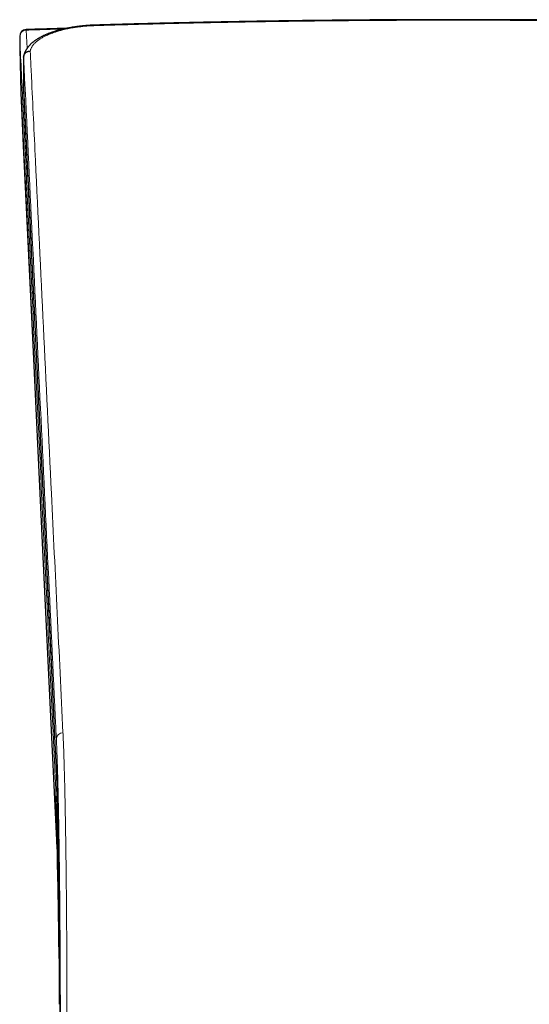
# Model space of a CAD drawing. Header units: millimetres. Extents: x 8 to 613, y 12 to 446.
# Tile 29 of 80: x 284 to 321, y 166 to 239. Entities that reach past the tile are written whole.
import ezdxf

# ---------------------------------------------------------------- set-up
doc = ezdxf.new("R2010")
doc.units = ezdxf.units.MM

msp = doc.modelspace()

# ---------------------------------------------------------------- linework, layer by layer
at = {"color": 252, "linetype": 'Continuous', "lineweight": 0}
for p, q in [((284.06, 237.918), (284.061, 237.879)), ((284.061, 237.879), (284.125, 236.536)), ((283.575, 237.409), (283.648, 233.234)), ((283.575, 237.409), (283.575, 237.409)), ((283.648, 233.219), (283.648, 233.234)), ((283.648, 233.234), (283.648, 233.234)), ((286.273, 183.295), (286.273, 183.304)), ((286.291, 177.973), (286.26, 181.49)), ((286.291, 177.973), (286.291, 177.972)), ((286.292, 177.957), (286.291, 177.973)), ((286.292, 177.955), (286.291, 177.972))]:
    msp.add_line(p, q, dxfattribs=at)
at = {"color": 7, "linetype": 'Continuous', "lineweight": 30}
for p, q in [((283.867, 235.877), (283.867, 235.873)), ((283.855, 233.62), (283.855, 233.621)), ((283.856, 233.611), (283.855, 233.62))]:
    msp.add_line(p, q, dxfattribs=at)
at = {"color": 7, "linetype": 'Continuous', "lineweight": 30, "flags": 128}
for points in [[(283.575, 237.409), (283.59, 236.517), (283.648, 233.234)], [(283.648, 233.219), (283.722, 231.688), (284.463, 216.184), (285.24, 199.946), (285.953, 185.038), (286.292, 177.957)], [(283.855, 233.611), (285.093, 207.856), (285.821, 192.7), (286.185, 185.122), (286.231, 184.175), (286.27, 183.346), (286.273, 183.295)], [(286.293, 177.936), (286.293, 177.942), (286.292, 177.955)]]:
    msp.add_lwpolyline(points, dxfattribs=at)
at = {"color": 252, "linetype": 'Continuous', "lineweight": 0, "flags": 128}
for points in [[(283.648, 233.234), (283.836, 229.307), (284.587, 213.599), (285.338, 197.893), (286.291, 177.973)], [(283.855, 233.621), (283.865, 233.421), (285.064, 208.457), (286.273, 183.304)]]:
    msp.add_lwpolyline(points, dxfattribs=at)
at = {"color": 252, "linetype": 'Continuous', "lineweight": 0}
for centre, radius, start, end in [((289.049, 238.21), 0.12, 359.77622, 18.38319), ((284.058, 237.396), 0.483, 89.67119, 178.41507), ((286.775, 185.41), 0.485, 89.35044, 177.15128), ((286.695, 181.499), 0.436, 146.18579, 180.3019), ((286.695, 181.492), 0.436, 146.20002, 180.30119), ((23.883, 171.22), 262.578, 0.29109, 2.24161)]:
    msp.add_arc(centre, radius, start, end, dxfattribs=at)
at = {"color": 7, "linetype": 'Continuous', "lineweight": 30}
for centre, radius, start, end in [((284.075, 237.418), 0.5, 91.75226, 180.99939), ((284.148, 233.243), 0.5, 180.99939, 182.73823), ((-100.15, 173.718), 386.529, 0.30618, 0.51009)]:
    msp.add_arc(centre, radius, start, end, dxfattribs=at)
msp.add_ellipse((289.355, 889.89), major_axis=(5.499, 656.515), ratio=0.000182, start_param=3.054321, end_param=3.114201, dxfattribs=at)
for points, knots in [([(289.163, 238.248), (289.158, 238.248), (289.118, 238.247), (289.044, 238.244), (288.939, 238.24), (288.834, 238.234), (288.73, 238.228), (288.625, 238.221), (288.522, 238.213), (288.418, 238.205), (288.315, 238.196), (288.213, 238.185), (288.11, 238.174), (288.008, 238.163), (287.907, 238.15), (287.805, 238.136), (287.704, 238.122), (287.604, 238.107), (287.505, 238.091), (287.406, 238.075), (287.308, 238.057), (287.21, 238.039), (287.114, 238.021), (287.019, 238.001), (286.924, 237.981), (286.83, 237.959), (286.737, 237.937), (286.644, 237.915), (286.553, 237.891), (286.462, 237.867), (286.372, 237.842), (286.284, 237.816), (286.196, 237.79), (286.11, 237.762), (286.025, 237.734), (285.941, 237.706), (285.858, 237.676), (285.776, 237.646), (285.695, 237.615), (285.616, 237.584), (285.539, 237.551), (285.463, 237.518), (285.387, 237.484), (285.312, 237.45), (285.24, 237.414), (285.168, 237.378), (285.099, 237.341), (285.031, 237.303), (284.964, 237.265), (284.899, 237.226), (284.835, 237.186), (284.772, 237.145), (284.712, 237.103), (284.654, 237.061), (284.596, 237.018), (284.541, 236.974), (284.487, 236.929), (284.436, 236.884), (284.387, 236.838), (284.339, 236.792), (284.294, 236.744), (284.251, 236.696), (284.209, 236.648), (284.171, 236.599), (284.134, 236.55), (284.1, 236.501), (284.068, 236.451), (284.039, 236.401), (284.011, 236.351), (283.986, 236.3), (283.963, 236.249), (283.943, 236.198), (283.924, 236.147), (283.908, 236.096), (283.894, 236.045), (283.882, 235.995), (283.876, 235.962), (283.873, 235.945), (283.873, 235.945)], [0, 0, 0, 0, 0.001841, 0.015312, 0.028771, 0.042246, 0.055729, 0.069188, 0.082631, 0.096066, 0.109501, 0.122941, 0.136394, 0.149866, 0.163365, 0.1769, 0.190512, 0.203956, 0.217478, 0.231047, 0.244633, 0.258198, 0.271586, 0.285152, 0.298715, 0.312283, 0.325861, 0.339458, 0.353089, 0.366765, 0.380443, 0.394127, 0.407826, 0.421555, 0.435318, 0.448955, 0.462701, 0.476528, 0.490407, 0.504302, 0.517767, 0.531745, 0.54571, 0.559671, 0.573633, 0.587601, 0.601581, 0.615579, 0.629598, 0.643645, 0.657727, 0.67206, 0.685972, 0.700013, 0.714148, 0.728341, 0.742542, 0.756347, 0.770371, 0.784299, 0.798123, 0.811838, 0.825459, 0.839022, 0.852195, 0.865298, 0.878308, 0.891204, 0.903966, 0.916578, 0.92903, 0.941311, 0.953419, 0.96535, 0.977107, 0.98868, 0.999744, 1, 1, 1, 1]), ([(342.321, 238.248), (342.036, 238.256), (341.362, 238.277), (340.297, 238.307), (339.126, 238.339), (337.957, 238.369), (336.789, 238.398), (335.619, 238.425), (334.449, 238.451), (333.276, 238.475), (332.104, 238.497), (330.931, 238.518), (329.758, 238.537), (328.584, 238.555), (327.411, 238.571), (326.237, 238.586), (325.063, 238.599), (323.889, 238.611), (322.715, 238.621), (321.541, 238.629), (320.366, 238.636), (319.192, 238.642), (318.017, 238.645), (316.842, 238.648), (315.667, 238.648), (314.492, 238.647), (313.317, 238.645), (312.141, 238.641), (310.967, 238.635), (309.792, 238.628), (308.617, 238.62), (307.443, 238.609), (306.268, 238.598), (305.094, 238.584), (303.92, 238.569), (302.747, 238.553), (301.573, 238.535), (300.4, 238.515), (299.227, 238.494), (298.054, 238.472), (296.881, 238.447), (295.709, 238.421), (294.536, 238.394), (293.366, 238.365), (292.196, 238.335), (291.028, 238.303), (290.017, 238.274), (289.395, 238.255), (289.163, 238.248)], [0, 0, 0, 0, 0.01605, 0.038097, 0.060122, 0.082124, 0.104103, 0.12608, 0.148134, 0.170191, 0.192251, 0.214315, 0.236382, 0.258452, 0.280524, 0.3026, 0.324679, 0.34676, 0.368845, 0.390932, 0.413022, 0.435114, 0.457209, 0.479306, 0.501406, 0.523509, 0.545611, 0.567711, 0.589808, 0.611903, 0.633995, 0.656085, 0.678171, 0.700255, 0.722336, 0.744414, 0.766489, 0.788562, 0.810631, 0.832697, 0.854761, 0.876821, 0.898878, 0.920932, 0.942904, 0.964887, 0.986892, 1, 1, 1, 1]), ([(287.039, 238.005), (286.734, 237.996), (285.95, 237.974), (284.957, 237.945), (284.269, 237.924), (284.06, 237.917)], [0, 0, 0, 0, 0.307104, 0.789368, 1, 1, 1, 1]), ([(283.867, 235.877), (283.868, 235.894), (283.869, 235.929), (283.88, 235.98), (283.895, 236.03), (283.918, 236.077), (283.945, 236.122), (283.978, 236.164), (284.016, 236.202), (284.058, 236.236), (284.105, 236.265), (284.154, 236.289), (284.206, 236.308), (284.256, 236.32), (284.301, 236.327), (284.333, 236.33), (284.351, 236.33), (284.356, 236.33)], [0, 0, 0, 0, 0.072838, 0.145908, 0.218746, 0.291582, 0.364651, 0.437488, 0.510354, 0.583453, 0.65632, 0.729249, 0.802411, 0.875341, 0.927887, 0.980433, 1, 1, 1, 1]), ([(286.273, 183.295), (286.274, 183.281), (286.275, 183.242), (286.279, 183.174), (286.282, 183.09), (286.286, 183.003), (286.29, 182.916), (286.294, 182.826), (286.298, 182.734), (286.301, 182.64), (286.305, 182.544), (286.309, 182.447), (286.313, 182.347), (286.316, 182.245), (286.32, 182.142), (286.324, 182.036), (286.327, 181.929), (286.331, 181.82), (286.335, 181.709), (286.338, 181.596), (286.342, 181.482), (286.345, 181.365), (286.349, 181.247), (286.352, 181.127), (286.356, 181.004), (286.36, 180.88), (286.363, 180.755), (286.366, 180.628), (286.37, 180.5), (286.373, 180.371), (286.377, 180.24), (286.38, 180.108), (286.383, 179.975), (286.386, 179.84), (286.39, 179.705), (286.393, 179.567), (286.396, 179.429), (286.399, 179.289), (286.402, 179.148), (286.405, 179.005), (286.408, 178.86), (286.411, 178.714), (286.414, 178.567), (286.417, 178.417), (286.42, 178.266), (286.423, 178.114), (286.426, 177.959), (286.429, 177.804), (286.431, 177.646), (286.434, 177.487), (286.437, 177.327), (286.44, 177.164), (286.442, 177.001), (286.445, 176.836), (286.448, 176.669), (286.45, 176.502), (286.453, 176.333), (286.455, 176.162), (286.458, 175.991), (286.46, 175.818), (286.463, 175.643), (286.465, 175.468), (286.468, 175.29), (286.47, 175.112), (286.472, 174.932), (286.475, 174.752), (286.477, 174.57), (286.479, 174.387), (286.481, 174.204), (286.483, 174.019), (286.486, 173.833), (286.488, 173.646), (286.49, 173.459), (286.492, 173.27), (286.494, 173.08), (286.496, 172.89), (286.497, 172.699), (286.499, 172.508), (286.501, 172.315), (286.503, 172.122), (286.505, 171.928), (286.506, 171.733), (286.508, 171.538), (286.51, 171.342), (286.511, 171.145), (286.513, 170.948), (286.514, 170.75), (286.516, 170.552), (286.517, 170.352), (286.519, 170.153), (286.52, 169.952), (286.521, 169.751), (286.522, 169.55), (286.524, 169.348), (286.525, 169.146), (286.526, 168.943), (286.527, 168.74), (286.528, 168.537), (286.529, 168.332), (286.53, 168.128), (286.531, 167.923), (286.532, 167.717), (286.533, 167.511), (286.534, 167.305), (286.534, 167.098), (286.535, 166.892), (286.536, 166.684), (286.536, 166.476), (286.537, 166.269), (286.538, 166.061), (286.538, 165.853), (286.539, 165.644), (286.539, 165.435), (286.54, 165.225), (286.54, 165.015), (286.54, 164.804), (286.541, 164.593), (286.541, 164.381), (286.541, 164.169), (286.541, 163.956), (286.541, 163.743), (286.541, 163.529), (286.541, 163.34), (286.541, 163.222), (286.541, 163.175)], [0, 0, 0, 0, 0.004066, 0.011912, 0.0203, 0.028447, 0.036605, 0.044775, 0.05296, 0.06116, 0.069376, 0.077617, 0.085872, 0.094129, 0.102388, 0.11065, 0.118917, 0.12719, 0.135469, 0.143756, 0.152053, 0.16036, 0.168678, 0.17701, 0.185368, 0.193742, 0.202088, 0.210409, 0.218705, 0.226978, 0.23523, 0.243463, 0.251678, 0.259877, 0.268061, 0.276232, 0.284391, 0.292522, 0.30065, 0.308787, 0.316934, 0.32509, 0.333257, 0.341434, 0.349622, 0.357821, 0.366031, 0.374252, 0.382484, 0.390728, 0.398985, 0.407265, 0.415545, 0.423826, 0.432109, 0.440394, 0.448684, 0.456978, 0.465279, 0.473588, 0.481905, 0.490232, 0.49857, 0.50692, 0.515262, 0.523602, 0.531943, 0.540284, 0.548627, 0.556974, 0.565305, 0.573628, 0.581966, 0.590308, 0.598642, 0.606956, 0.615243, 0.623547, 0.63186, 0.640162, 0.648453, 0.656735, 0.665009, 0.673277, 0.681539, 0.689797, 0.698052, 0.706304, 0.714556, 0.722808, 0.731055, 0.739293, 0.747524, 0.755748, 0.763967, 0.772182, 0.780394, 0.788605, 0.796816, 0.805027, 0.813241, 0.821457, 0.829678, 0.837877, 0.846065, 0.854267, 0.862476, 0.870683, 0.878881, 0.887062, 0.895246, 0.903453, 0.911668, 0.919892, 0.928127, 0.936374, 0.944635, 0.95291, 0.9612, 0.969507, 0.977831, 0.986175, 0.994538, 1, 1, 1, 1]), ([(286.292, 177.954), (286.293, 177.931), (286.296, 177.886), (286.3, 177.817), (286.304, 177.746), (286.31, 177.663), (286.317, 177.569), (286.324, 177.464), (286.332, 177.363), (286.339, 177.265), (286.345, 177.169), (286.351, 177.081), (286.355, 177), (286.359, 176.923), (286.362, 176.843), (286.365, 176.762), (286.367, 176.703), (286.367, 176.67), (286.367, 176.666)], [0, 0, 0, 0, 0.061357, 0.118202, 0.17887, 0.23909, 0.327684, 0.412344, 0.492639, 0.568977, 0.64186, 0.711714, 0.765472, 0.822289, 0.878933, 0.935414, 0.991747, 1, 1, 1, 1]), ([(286.373, 175.784), (286.373, 175.756), (286.374, 175.674), (286.375, 175.589), (286.376, 175.534)], [0, 0, 0, 0, 0.3436, 1, 1, 1, 1]), ([(286.377, 175.444), (286.377, 175.423), (286.378, 175.364), (286.38, 175.26), (286.382, 175.135), (286.384, 175.004), (286.387, 174.873), (286.39, 174.74), (286.393, 174.606), (286.395, 174.469), (286.398, 174.337), (286.4, 174.208), (286.403, 174.08), (286.405, 173.945), (286.408, 173.807), (286.41, 173.667), (286.412, 173.527), (286.415, 173.385), (286.417, 173.242), (286.419, 173.098), (286.421, 172.953), (286.424, 172.806), (286.426, 172.659), (286.428, 172.511), (286.43, 172.361), (286.432, 172.21), (286.434, 172.058), (286.436, 171.906), (286.438, 171.752), (286.44, 171.596), (286.443, 171.438), (286.445, 171.279), (286.447, 171.117), (286.45, 170.954), (286.452, 170.789), (286.455, 170.622), (286.458, 170.454), (286.461, 170.284), (286.464, 170.113), (286.467, 169.941), (286.471, 169.768), (286.475, 169.594), (286.479, 169.42), (286.484, 169.245), (286.489, 169.067), (286.493, 168.934), (286.495, 168.858), (286.495, 168.845)], [0, 0, 0, 0, 0.011973, 0.033115, 0.057365, 0.080582, 0.103887, 0.127282, 0.15077, 0.174356, 0.198043, 0.218412, 0.239729, 0.262474, 0.285179, 0.307846, 0.330476, 0.353073, 0.375639, 0.398178, 0.420692, 0.443184, 0.465657, 0.488114, 0.510557, 0.532991, 0.555416, 0.577838, 0.599979, 0.62257, 0.645248, 0.668018, 0.690885, 0.713854, 0.73693, 0.760116, 0.783426, 0.806734, 0.83009, 0.85348, 0.876892, 0.900311, 0.923723, 0.947117, 0.970237, 0.994629, 1, 1, 1, 1]), ([(286.492, 169.255), (286.492, 169.262), (286.491, 169.376), (286.489, 169.597), (286.486, 169.916), (286.483, 170.233), (286.479, 170.549), (286.476, 170.863), (286.473, 171.176), (286.469, 171.489), (286.466, 171.799), (286.462, 172.106), (286.46, 172.358), (286.458, 172.506), (286.457, 172.554)], [0, 0, 0, 0, 0.005988, 0.100206, 0.194446, 0.288691, 0.382929, 0.477147, 0.572635, 0.668146, 0.763664, 0.859175, 0.954664, 1, 1, 1, 1]), ([(286.492, 169.256), (286.493, 169.242), (286.493, 169.164), (286.494, 169.02), (286.496, 168.826), (286.498, 168.631), (286.499, 168.436), (286.5, 168.241), (286.501, 168.045), (286.502, 167.849), (286.503, 167.652), (286.504, 167.455), (286.505, 167.257), (286.505, 167.059), (286.506, 166.861), (286.506, 166.663), (286.506, 166.465), (286.506, 166.266), (286.506, 166.066), (286.506, 165.912), (286.506, 165.825), (286.506, 165.805)], [0, 0, 0, 0, 0.012331, 0.069729, 0.127051, 0.184306, 0.241504, 0.298653, 0.355763, 0.412844, 0.469904, 0.526952, 0.583998, 0.641049, 0.698146, 0.754517, 0.811453, 0.86849, 0.925605, 0.982778, 1, 1, 1, 1])]:
    msp.add_open_spline(points, degree=3, knots=knots, dxfattribs=at)
at = {"color": 252, "linetype": 'Continuous', "lineweight": 0}
for points, knots in [([(289.169, 238.21), (289.1, 238.207), (288.961, 238.203), (288.754, 238.191), (288.548, 238.177), (288.356, 238.16), (288.177, 238.141), (288.011, 238.122), (287.847, 238.1), (287.684, 238.077), (287.512, 238.049), (287.332, 238.017), (287.143, 237.98), (286.958, 237.94), (286.788, 237.899), (286.632, 237.859), (286.49, 237.82), (286.351, 237.779), (286.216, 237.736), (286.075, 237.688), (285.929, 237.635), (285.78, 237.576), (285.637, 237.515), (285.509, 237.456), (285.394, 237.399), (285.291, 237.344), (285.193, 237.288), (285.1, 237.231), (285.006, 237.168), (284.912, 237.1), (284.819, 237.027), (284.735, 236.952), (284.662, 236.88), (284.601, 236.812), (284.55, 236.748), (284.504, 236.684), (284.464, 236.619), (284.428, 236.551), (284.397, 236.479), (284.372, 236.405), (284.361, 236.355), (284.356, 236.33)], [0, 0, 0, 0, 0.028357, 0.056738, 0.085119, 0.113476, 0.136818, 0.160179, 0.183548, 0.20691, 0.230251, 0.258608, 0.286989, 0.31537, 0.343727, 0.367068, 0.39043, 0.413799, 0.437161, 0.460502, 0.488855, 0.517232, 0.545609, 0.573961, 0.5973, 0.620658, 0.644024, 0.667383, 0.690721, 0.719065, 0.747433, 0.775801, 0.804145, 0.827476, 0.850828, 0.874187, 0.897539, 0.92087, 0.947243, 0.973627, 1, 1, 1, 1]), ([(342.314, 238.21), (341.75, 238.227), (340.621, 238.26), (338.927, 238.306), (337.006, 238.355), (334.858, 238.404), (332.546, 238.451), (330.296, 238.491), (328.133, 238.524), (326.02, 238.551), (323.955, 238.573), (321.915, 238.59), (319.874, 238.601), (317.834, 238.609), (315.793, 238.611), (313.752, 238.609), (311.712, 238.602), (309.924, 238.592), (308.389, 238.58), (306.965, 238.567), (305.399, 238.55), (303.69, 238.529), (301.982, 238.504), (300.273, 238.475), (298.564, 238.444), (296.856, 238.409), (295.148, 238.371), (293.439, 238.329), (291.873, 238.288), (290.45, 238.248), (289.596, 238.223), (289.169, 238.21)], [0, 0, 0, 0, 0.031888, 0.063776, 0.095664, 0.140349, 0.185034, 0.226197, 0.26736, 0.3071, 0.345486, 0.383872, 0.422258, 0.460643, 0.499032, 0.537421, 0.57581, 0.614198, 0.638308, 0.662418, 0.694566, 0.726714, 0.758862, 0.791012, 0.823162, 0.855312, 0.887464, 0.919617, 0.951769, 0.975885, 1, 1, 1, 1]), ([(286.836, 237.961), (286.45, 237.95), (285.525, 237.924), (284.6, 237.896), (284.061, 237.879)], [0, 0, 0, 0, 0.416879, 1, 1, 1, 1]), ([(286.259, 181.496), (286.257, 181.538), (286.254, 181.62), (286.246, 181.783), (286.232, 182.069), (286.204, 182.643), (286.15, 183.789), (285.851, 190.01), (285.317, 201.143), (284.562, 216.861), (283.981, 228.95), (283.652, 235.799), (283.575, 237.409)], [0, 0, 0, 0, 0.0021962, 0.0043924, 0.0087848, 0.0175695, 0.035139, 0.070278, 0.351385, 0.632492, 0.9135991, 1, 1, 1, 1]), ([(284.356, 236.33), (284.362, 236.202), (284.393, 235.56), (284.522, 232.863), (284.841, 226.186), (285.332, 215.913), (285.869, 204.746), (286.352, 194.74), (286.638, 188.844), (286.781, 185.896)], [0, 0, 0, 0, 0.00764, 0.038199, 0.160435, 0.404908, 0.649381, 0.824691, 1, 1, 1, 1]), ([(286.291, 185.434), (286.289, 185.461), (286.087, 189.682), (285.683, 198.094), (285.078, 210.68), (284.473, 223.275), (284.069, 231.676), (283.867, 235.877)], [0, 0, 0, 0, 0.001597, 0.250889, 0.500181, 0.75009, 1, 1, 1, 1]), ([(286.781, 185.896), (286.783, 185.845), (286.788, 185.743), (286.795, 185.582), (286.802, 185.416), (286.809, 185.245), (286.816, 185.067), (286.823, 184.876), (286.831, 184.669), (286.839, 184.446), (286.846, 184.216), (286.854, 183.981), (286.861, 183.741), (286.868, 183.495), (286.876, 183.244), (286.882, 182.994), (286.889, 182.747), (286.895, 182.503), (286.901, 182.254), (286.908, 182), (286.914, 181.74), (286.919, 181.476), (286.925, 181.208), (286.931, 180.935), (286.937, 180.658), (286.942, 180.369), (286.948, 180.069), (286.954, 179.756), (286.959, 179.437), (286.965, 179.114), (286.97, 178.786), (286.976, 178.45), (286.981, 178.105), (286.986, 177.752), (286.991, 177.394), (286.996, 177.042), (287, 176.698), (287.005, 176.362), (287.009, 176.023), (287.013, 175.679), (287.017, 175.333), (287.021, 174.961), (287.025, 174.565), (287.029, 174.143), (287.033, 173.718), (287.037, 173.289), (287.041, 172.857), (287.044, 172.422), (287.048, 171.985), (287.051, 171.545), (287.054, 171.107), (287.056, 170.672), (287.059, 170.239), (287.062, 169.804), (287.064, 169.373), (287.066, 168.946), (287.068, 168.523), (287.069, 168.099), (287.071, 167.673), (287.072, 167.278), (287.073, 166.915), (287.074, 166.582), (287.075, 166.233), (287.076, 165.867), (287.077, 165.484), (287.077, 165.101), (287.078, 164.717), (287.078, 164.331), (287.078, 163.945), (287.078, 163.559), (287.078, 163.301), (287.078, 163.173)], [0, 0, 0, 0, 0.013569, 0.027141, 0.040716, 0.05429, 0.067862, 0.081431, 0.096943, 0.112457, 0.127971, 0.143483, 0.158701, 0.173922, 0.189143, 0.204361, 0.218128, 0.231896, 0.245664, 0.25943, 0.273233, 0.287036, 0.300765, 0.314497, 0.328229, 0.341959, 0.356707, 0.37146, 0.386215, 0.40097, 0.415723, 0.430471, 0.445706, 0.460943, 0.476181, 0.491416, 0.50522, 0.519027, 0.532834, 0.546639, 0.560481, 0.574323, 0.590665, 0.607011, 0.623358, 0.639704, 0.656046, 0.672287, 0.688531, 0.704775, 0.721017, 0.736671, 0.752329, 0.767987, 0.783641, 0.798628, 0.813618, 0.828609, 0.843599, 0.858585, 0.870187, 0.88179, 0.893392, 0.906691, 0.919992, 0.933293, 0.946593, 0.959944, 0.973296, 0.986649, 1, 1, 1, 1]), ([(286.588, 163.172), (286.588, 163.306), (286.588, 163.572), (286.588, 163.972), (286.587, 164.371), (286.587, 164.77), (286.586, 165.169), (286.586, 165.569), (286.585, 165.969), (286.584, 166.368), (286.583, 166.767), (286.581, 167.162), (286.58, 167.554), (286.578, 167.943), (286.577, 168.33), (286.575, 168.716), (286.573, 169.101), (286.571, 169.484), (286.569, 169.865), (286.567, 170.244), (286.564, 170.621), (286.562, 170.997), (286.559, 171.37), (286.556, 171.741), (286.553, 172.109), (286.55, 172.476), (286.547, 172.848), (286.544, 173.227), (286.54, 173.611), (286.536, 173.992), (286.533, 174.369), (286.529, 174.736), (286.525, 175.093), (286.521, 175.439), (286.517, 175.782), (286.512, 176.122), (286.508, 176.458), (286.504, 176.79), (286.499, 177.119), (286.494, 177.444), (286.49, 177.765), (286.485, 178.081), (286.48, 178.394), (286.475, 178.702), (286.469, 179.006), (286.464, 179.306), (286.458, 179.608), (286.453, 179.913), (286.447, 180.219), (286.44, 180.519), (286.434, 180.815), (286.428, 181.098), (286.422, 181.369), (286.416, 181.628), (286.41, 181.883), (286.403, 182.132), (286.397, 182.377), (286.391, 182.616), (286.384, 182.849), (286.377, 183.078), (286.371, 183.301), (286.364, 183.518), (286.357, 183.73), (286.35, 183.937), (286.343, 184.138), (286.336, 184.333), (286.329, 184.527), (286.322, 184.719), (286.314, 184.909), (286.306, 185.091), (286.298, 185.267), (286.293, 185.379), (286.291, 185.434)], [0, 0, 0, 0, 0.014093, 0.028189, 0.042286, 0.056382, 0.070475, 0.084664, 0.098857, 0.11305, 0.127243, 0.141432, 0.155394, 0.169359, 0.183325, 0.197289, 0.211251, 0.225214, 0.239179, 0.253145, 0.267111, 0.281073, 0.295035, 0.308999, 0.322965, 0.336929, 0.350891, 0.365852, 0.380817, 0.395783, 0.410748, 0.425709, 0.43981, 0.453913, 0.468018, 0.482121, 0.496221, 0.510323, 0.524427, 0.538532, 0.552636, 0.566737, 0.580838, 0.594943, 0.609048, 0.623152, 0.637253, 0.652389, 0.667528, 0.682668, 0.697808, 0.712943, 0.727043, 0.741146, 0.75525, 0.769354, 0.783454, 0.797554, 0.811656, 0.82576, 0.839863, 0.853963, 0.868063, 0.882165, 0.896269, 0.910371, 0.924471, 0.939574, 0.954681, 0.96979, 0.984897, 1, 1, 1, 1]), ([(286.273, 183.304), (286.275, 183.253), (286.28, 183.152), (286.287, 182.992), (286.294, 182.825), (286.301, 182.652), (286.308, 182.473), (286.315, 182.284), (286.322, 182.086), (286.329, 181.877), (286.336, 181.662), (286.343, 181.44), (286.35, 181.216), (286.357, 180.989), (286.363, 180.761), (286.369, 180.527), (286.375, 180.288), (286.381, 180.055), (286.387, 179.83), (286.392, 179.612), (286.397, 179.371), (286.403, 179.104), (286.409, 178.812), (286.415, 178.514), (286.421, 178.21), (286.427, 177.904), (286.432, 177.596), (286.438, 177.286), (286.443, 176.972), (286.448, 176.652), (286.453, 176.325), (286.458, 175.989), (286.463, 175.645), (286.468, 175.296), (286.472, 174.942), (286.477, 174.601), (286.481, 174.273), (286.484, 173.959), (286.488, 173.625), (286.492, 173.269), (286.496, 172.891), (286.499, 172.51), (286.503, 172.126), (286.506, 171.742), (286.51, 171.36), (286.513, 170.979), (286.515, 170.596), (286.518, 170.209), (286.521, 169.817), (286.523, 169.417), (286.526, 169.01), (286.528, 168.601), (286.53, 168.19), (286.532, 167.797), (286.533, 167.421), (286.535, 167.063), (286.536, 166.691), (286.537, 166.304), (286.538, 165.903), (286.539, 165.506), (286.54, 165.114), (286.54, 164.727), (286.541, 164.34), (286.541, 163.952), (286.541, 163.564), (286.541, 163.305), (286.541, 163.175)], [0, 0, 0, 0, 0.015219, 0.030442, 0.045668, 0.060894, 0.076118, 0.091337, 0.107386, 0.12344, 0.139495, 0.155549, 0.171598, 0.186841, 0.202087, 0.217334, 0.23258, 0.247823, 0.260866, 0.27391, 0.286954, 0.303443, 0.319938, 0.336434, 0.352929, 0.369419, 0.385351, 0.401287, 0.417225, 0.433161, 0.449093, 0.465562, 0.482035, 0.498509, 0.514982, 0.531451, 0.545616, 0.559783, 0.573948, 0.590484, 0.607024, 0.623566, 0.640106, 0.656642, 0.672615, 0.688592, 0.704571, 0.720549, 0.736522, 0.753034, 0.769551, 0.78607, 0.802586, 0.819098, 0.833304, 0.847511, 0.861717, 0.877513, 0.893311, 0.909107, 0.924252, 0.939401, 0.954553, 0.969705, 0.984855, 1, 1, 1, 1]), ([(286.26, 181.49), (286.26, 181.49), (286.26, 181.492), (286.26, 181.494), (286.259, 181.496)], [0, 0, 0, 0, 0.003592, 1, 1, 1, 1]), ([(286.291, 177.972), (286.294, 177.923), (286.299, 177.825), (286.31, 177.671), (286.322, 177.512), (286.333, 177.364), (286.342, 177.229), (286.349, 177.111), (286.356, 176.988), (286.362, 176.862), (286.366, 176.765), (286.367, 176.71), (286.367, 176.699)], [0, 0, 0, 0, 0.134461, 0.268975, 0.401676, 0.534377, 0.62302, 0.711668, 0.80031, 0.889662, 0.979021, 1, 1, 1, 1]), ([(286.376, 175.534), (286.376, 175.523), (286.377, 175.447), (286.379, 175.301), (286.383, 175.095), (286.387, 174.889), (286.391, 174.684), (286.395, 174.481), (286.399, 174.275), (286.403, 174.071), (286.407, 173.87), (286.41, 173.672), (286.413, 173.472), (286.417, 173.272), (286.42, 173.074), (286.423, 172.877), (286.426, 172.677), (286.429, 172.477), (286.431, 172.276), (286.434, 172.045), (286.438, 171.782), (286.442, 171.487), (286.446, 171.187), (286.451, 170.883), (286.456, 170.576), (286.461, 170.265), (286.467, 169.951), (286.474, 169.649), (286.481, 169.359), (286.488, 169.088), (286.493, 168.906), (286.496, 168.818)], [0, 0, 0, 0, 0.006007, 0.042953, 0.079953, 0.116954, 0.151353, 0.185753, 0.22019, 0.254627, 0.28616, 0.317693, 0.349258, 0.380822, 0.410629, 0.440436, 0.470269, 0.500103, 0.529385, 0.558674, 0.60045, 0.642227, 0.684074, 0.725921, 0.767852, 0.809784, 0.851782, 0.893779, 0.929762, 0.965746, 1, 1, 1, 1])]:
    msp.add_open_spline(points, degree=3, knots=knots, dxfattribs=at)

doc.saveas('drawing.dxf')
